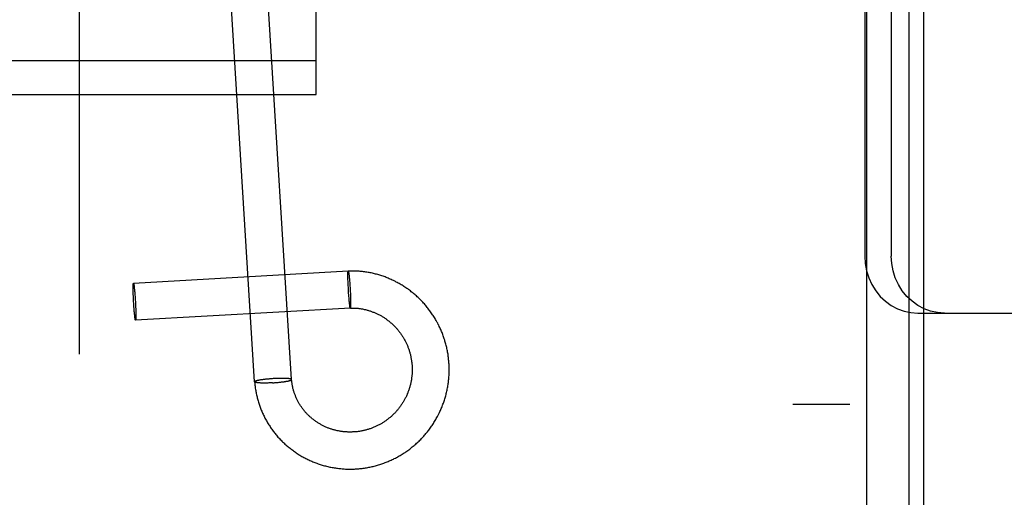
# Model space of a CAD drawing. Header units: inches. Extents: x 0 to 224, y 0 to 145.
# Tile 24 of 89: x 76.894 to 77.932, y 52.008 to 52.511. Entities that reach past the tile are written whole.
import ezdxf

# ---------------------------------------------------------------- set-up
doc = ezdxf.new("R2010")
doc.units = ezdxf.units.IN
doc.header["$LTSCALE"] = 12.302632
doc.header["$MEASUREMENT"] = 0
doc.linetypes.add('HIDDEN', pattern=[0.2, 0.1, -0.1])
doc.layers.add('DEFAULT_2', color=8, linetype='HIDDEN')
doc.layers.add('DOOR_2_ASSEMBLY', color=7, linetype='CONTINUOUS')

msp = doc.modelspace()

# ---------------------------------------------------------------- linework, layer by layer
at = {"layer": 'DEFAULT_2', "color": 8, "linetype": 'HIDDEN'}
for p, q in [((76.9564, 55.8495), (76.9564, 50.5995)), ((77.7869, 51.2915), (77.7869, 54.3595)), ((77.8469, 51.2915), (77.8469, 54.3595)), ((77.7089, 54.3255), (77.7089, 51.3255)), ((77.7689, 54.3255), (77.7689, 51.3255)), ((77.2064, 52.4324), (77.2064, 53.3721)), ((77.7845, 52.889), (77.7845, 52.262)), ((77.8125, 52.889), (77.8125, 52.262)), ((77.1415, 52.1295), (77.1084, 52.6612)), ((77.1804, 52.1319), (77.1474, 52.6636)), ((76.5814, 52.468), (77.2064, 52.468)), ((76.5814, 52.4324), (77.2064, 52.4324)), ((77.2402, 52.2462), (77.0138, 52.2333)), ((77.2399, 52.244), (77.2399, 52.2442)), ((77.2399, 52.2437), (77.2399, 52.244)), ((77.2399, 52.2434), (77.2399, 52.2437)), ((77.2399, 52.243), (77.2399, 52.2434)), ((77.2399, 52.2425), (77.2399, 52.243)), ((77.2399, 52.242), (77.2399, 52.2425)), ((77.2399, 52.2415), (77.2399, 52.242)), ((77.2399, 52.2409), (77.2399, 52.2415)), ((77.2399, 52.24), (77.2399, 52.2409)), ((77.2401, 52.2461), (77.2402, 52.2462)), ((77.2406, 52.2447), (77.2407, 52.2445)), ((77.2407, 52.2445), (77.2407, 52.2442)), ((77.2407, 52.2442), (77.2407, 52.2439)), ((77.2407, 52.2439), (77.2408, 52.2437)), ((77.2408, 52.2437), (77.2408, 52.2434)), ((77.2408, 52.2434), (77.2409, 52.243)), ((77.2409, 52.243), (77.2409, 52.2425)), ((77.2409, 52.2425), (77.241, 52.242)), ((77.241, 52.242), (77.2411, 52.2414)), ((77.2411, 52.2414), (77.2411, 52.2408)), ((77.2411, 52.2408), (77.2412, 52.24)), ((77.0135, 52.2313), (77.0135, 52.2315)), ((77.0135, 52.231), (77.0135, 52.2313)), ((77.0135, 52.2307), (77.0135, 52.231)), ((77.0135, 52.2304), (77.0135, 52.2307)), ((77.0135, 52.23), (77.0135, 52.2304)), ((77.0135, 52.2297), (77.0135, 52.23)), ((77.0137, 52.2332), (77.0138, 52.2333)), ((77.0143, 52.2317), (77.0143, 52.2315)), ((77.0143, 52.2315), (77.0143, 52.2312)), ((77.0143, 52.2312), (77.0144, 52.2309)), ((77.0144, 52.2309), (77.0144, 52.2306)), ((77.0144, 52.2306), (77.0145, 52.2303)), ((77.0145, 52.2303), (77.0145, 52.23)), ((77.0145, 52.23), (77.0146, 52.2295)), ((77.2399, 52.2391), (77.2399, 52.24)), ((77.2399, 52.2382), (77.2399, 52.2391)), ((77.2399, 52.237), (77.2399, 52.2382)), ((77.24, 52.2357), (77.2399, 52.237)), ((77.24, 52.2344), (77.24, 52.2357)), ((77.2401, 52.2327), (77.24, 52.2344)), ((77.2402, 52.231), (77.2401, 52.2327)), ((77.2403, 52.229), (77.2402, 52.231)), ((77.2412, 52.24), (77.2413, 52.2391)), ((77.2413, 52.2391), (77.2414, 52.2382)), ((77.2414, 52.2382), (77.2415, 52.237)), ((77.2415, 52.237), (77.2416, 52.2357)), ((77.2416, 52.2357), (77.2417, 52.2341)), ((77.2417, 52.2341), (77.2418, 52.2324)), ((77.2418, 52.2324), (77.242, 52.2307)), ((77.242, 52.2307), (77.2421, 52.2287)), ((77.0135, 52.2292), (77.0135, 52.2297)), ((77.0135, 52.2286), (77.0135, 52.2292)), ((77.0135, 52.228), (77.0135, 52.2286)), ((77.0135, 52.2271), (77.0135, 52.228)), ((77.0135, 52.2262), (77.0135, 52.2271)), ((77.0135, 52.2253), (77.0135, 52.2262)), ((77.0135, 52.224), (77.0135, 52.2253)), ((77.0136, 52.2227), (77.0135, 52.224)), ((77.0136, 52.2214), (77.0136, 52.2227)), ((77.0137, 52.2197), (77.0136, 52.2214)), ((77.0138, 52.2179), (77.0137, 52.2197)), ((77.0146, 52.2295), (77.0146, 52.2289)), ((77.0146, 52.2289), (77.0147, 52.2285)), ((77.0147, 52.2285), (77.0147, 52.2279)), ((77.0147, 52.2279), (77.0148, 52.2271)), ((77.0148, 52.2271), (77.0149, 52.2262)), ((77.0149, 52.2262), (77.015, 52.2252)), ((77.015, 52.2252), (77.0151, 52.2239)), ((77.0151, 52.2239), (77.0152, 52.2226)), ((77.0152, 52.2226), (77.0154, 52.221)), ((77.0154, 52.221), (77.0155, 52.2193)), ((77.2404, 52.2269), (77.2403, 52.229)), ((77.2405, 52.2249), (77.2404, 52.2269)), ((77.2406, 52.2228), (77.2405, 52.2249)), ((77.2407, 52.2211), (77.2406, 52.2228)), ((77.2409, 52.2195), (77.2407, 52.2211)), ((77.2421, 52.2287), (77.2422, 52.2266)), ((77.2422, 52.2266), (77.2423, 52.2246)), ((77.2423, 52.2246), (77.2424, 52.2225)), ((77.2424, 52.2225), (77.2425, 52.2208)), ((77.2425, 52.2208), (77.2426, 52.2192)), ((77.0139, 52.2162), (77.0138, 52.2179)), ((77.014, 52.2141), (77.0139, 52.2162)), ((77.0141, 52.212), (77.014, 52.2141)), ((77.0142, 52.2102), (77.0141, 52.212)), ((77.0143, 52.2084), (77.0142, 52.2102)), ((77.0155, 52.2193), (77.0156, 52.2175)), ((77.0156, 52.2175), (77.0157, 52.2158)), ((77.0157, 52.2158), (77.0158, 52.2137)), ((77.0158, 52.2137), (77.0159, 52.2116)), ((77.0159, 52.2116), (77.016, 52.2098)), ((77.016, 52.2098), (77.0161, 52.2081)), ((77.241, 52.2179), (77.2409, 52.2195)), ((77.2411, 52.2166), (77.241, 52.2179)), ((77.2412, 52.2154), (77.2411, 52.2166)), ((77.2413, 52.2144), (77.2412, 52.2154)), ((77.2414, 52.2135), (77.2413, 52.2144)), ((77.2415, 52.2127), (77.2414, 52.2135)), ((77.2415, 52.2121), (77.2415, 52.2127)), ((77.2416, 52.2115), (77.2415, 52.2121)), ((77.2417, 52.211), (77.2416, 52.2115)), ((77.2417, 52.2105), (77.2417, 52.211)), ((77.2418, 52.2102), (77.2417, 52.2105)), ((77.2418, 52.2099), (77.2418, 52.2102)), ((77.2418, 52.2096), (77.2418, 52.2099)), ((77.2419, 52.2093), (77.2418, 52.2096)), ((77.2419, 52.2091), (77.2419, 52.2093)), ((77.2426, 52.2192), (77.2426, 52.2179)), ((77.2426, 52.2179), (77.2427, 52.2166)), ((77.2427, 52.2166), (77.2427, 52.2154)), ((77.2427, 52.2154), (77.2427, 52.2144)), ((77.2427, 52.2144), (77.2427, 52.2135)), ((77.2427, 52.2135), (77.2427, 52.2127)), ((77.2427, 52.2127), (77.2427, 52.2121)), ((77.2427, 52.2121), (77.2427, 52.2115)), ((77.2427, 52.2115), (77.2427, 52.211)), ((77.2427, 52.211), (77.2427, 52.2107)), ((77.2427, 52.2107), (77.2427, 52.2103)), ((77.2427, 52.2103), (77.2427, 52.21)), ((77.2427, 52.21), (77.2427, 52.2097)), ((77.2427, 52.2097), (77.2427, 52.2095)), ((77.2427, 52.2095), (77.2427, 52.2092)), ((77.0145, 52.2067), (77.0143, 52.2084)), ((77.0146, 52.2051), (77.0145, 52.2067)), ((77.0147, 52.2038), (77.0146, 52.2051)), ((77.0148, 52.2025), (77.0147, 52.2038)), ((77.0149, 52.2016), (77.0148, 52.2025)), ((77.015, 52.2007), (77.0149, 52.2016)), ((77.0151, 52.1998), (77.015, 52.2007)), ((77.0151, 52.1992), (77.0151, 52.1998)), ((77.0152, 52.1988), (77.0151, 52.1992)), ((77.0152, 52.1983), (77.0152, 52.1988)), ((77.2424, 52.2073), (77.016, 52.1944)), ((77.0161, 52.2081), (77.0162, 52.2064)), ((77.0162, 52.2064), (77.0162, 52.205)), ((77.0162, 52.205), (77.0163, 52.2037)), ((77.0163, 52.2037), (77.0163, 52.2025)), ((77.0163, 52.2025), (77.0163, 52.2015)), ((77.0163, 52.2015), (77.0163, 52.2006)), ((77.0163, 52.2006), (77.0163, 52.1998)), ((77.0163, 52.1998), (77.0163, 52.1992)), ((77.0163, 52.1992), (77.0163, 52.1986)), ((77.242, 52.2089), (77.2419, 52.2091)), ((77.2425, 52.2074), (77.2424, 52.2073)), ((77.8405, 52.202), (78.0039, 52.202)), ((77.0153, 52.1978), (77.0152, 52.1983)), ((77.0154, 52.1974), (77.0153, 52.1978)), ((77.0154, 52.1971), (77.0154, 52.1974)), ((77.0154, 52.1968), (77.0154, 52.1971)), ((77.0155, 52.1965), (77.0154, 52.1968)), ((77.0155, 52.1963), (77.0155, 52.1965)), ((77.0156, 52.196), (77.0155, 52.1963)), ((77.0161, 52.1945), (77.016, 52.1944)), ((77.0163, 52.1986), (77.0163, 52.198)), ((77.0163, 52.198), (77.0163, 52.1977)), ((77.0163, 52.1977), (77.0163, 52.1974)), ((77.0163, 52.1974), (77.0163, 52.1971)), ((77.0163, 52.1971), (77.0163, 52.1968)), ((77.0163, 52.1968), (77.0163, 52.1965)), ((77.0163, 52.1965), (77.0163, 52.1962)), ((77.1415, 52.1295), (77.1415, 52.1296)), ((77.1459, 52.1312), (77.1456, 52.1311)), ((77.1463, 52.1312), (77.1459, 52.1312)), ((77.1467, 52.1313), (77.1463, 52.1312)), ((77.1467, 52.1284), (77.1463, 52.1284)), ((77.1471, 52.1314), (77.1467, 52.1313)), ((77.1471, 52.1284), (77.1467, 52.1284)), ((77.1476, 52.1315), (77.1471, 52.1314)), ((77.1475, 52.1284), (77.1471, 52.1284)), ((77.148, 52.1283), (77.1475, 52.1284)), ((77.148, 52.1315), (77.1476, 52.1315)), ((77.1485, 52.1316), (77.148, 52.1315)), ((77.1484, 52.1283), (77.148, 52.1283)), ((77.1489, 52.1283), (77.1484, 52.1283)), ((77.1489, 52.1317), (77.1485, 52.1316)), ((77.1494, 52.1317), (77.1489, 52.1317)), ((77.1493, 52.1283), (77.1489, 52.1283)), ((77.1498, 52.1283), (77.1493, 52.1283)), ((77.1499, 52.1318), (77.1494, 52.1317)), ((77.1503, 52.1283), (77.1498, 52.1283)), ((77.1504, 52.1319), (77.1499, 52.1318)), ((77.1508, 52.1283), (77.1503, 52.1283)), ((77.1509, 52.1319), (77.1504, 52.1319)), ((77.1514, 52.1283), (77.1508, 52.1283)), ((77.1514, 52.132), (77.1509, 52.1319)), ((77.1522, 52.1321), (77.1514, 52.132)), ((77.1521, 52.1283), (77.1514, 52.1283)), ((77.153, 52.1283), (77.1521, 52.1283)), ((77.153, 52.1322), (77.1522, 52.1321)), ((77.1538, 52.1323), (77.153, 52.1322)), ((77.1538, 52.1283), (77.153, 52.1283)), ((77.1547, 52.1324), (77.1538, 52.1323)), ((77.1546, 52.1283), (77.1538, 52.1283)), ((77.1555, 52.1283), (77.1546, 52.1283)), ((77.1555, 52.1325), (77.1547, 52.1324)), ((77.1564, 52.1325), (77.1555, 52.1325)), ((77.1563, 52.1284), (77.1555, 52.1283)), ((77.1572, 52.1284), (77.1563, 52.1284)), ((77.1573, 52.1326), (77.1564, 52.1325)), ((77.1581, 52.1284), (77.1572, 52.1284)), ((77.1582, 52.1327), (77.1573, 52.1326)), ((77.159, 52.1285), (77.1581, 52.1284)), ((77.1591, 52.1327), (77.1582, 52.1327)), ((77.16, 52.1328), (77.1591, 52.1327)), ((77.1609, 52.1329), (77.16, 52.1328)), ((77.1602, 52.1285), (77.1611, 52.1286)), ((77.1618, 52.1329), (77.1609, 52.1329)), ((77.1611, 52.1286), (77.162, 52.1286)), ((77.1627, 52.133), (77.1618, 52.1329)), ((77.162, 52.1286), (77.1629, 52.1287)), ((77.1633, 52.133), (77.1627, 52.133)), ((77.1629, 52.1287), (77.1638, 52.1288)), ((77.1642, 52.133), (77.1633, 52.133)), ((77.1638, 52.1288), (77.1647, 52.1288)), ((77.165, 52.1331), (77.1642, 52.133)), ((77.1647, 52.1288), (77.1656, 52.1289)), ((77.1659, 52.1331), (77.165, 52.1331)), ((77.1656, 52.1289), (77.1664, 52.129)), ((77.1668, 52.1331), (77.1659, 52.1331)), ((77.1664, 52.129), (77.1673, 52.1291)), ((77.1676, 52.1332), (77.1668, 52.1331)), ((77.1673, 52.1291), (77.1681, 52.1292)), ((77.1685, 52.1332), (77.1676, 52.1332)), ((77.1681, 52.1292), (77.169, 52.1293)), ((77.1693, 52.1332), (77.1685, 52.1332)), ((77.169, 52.1293), (77.1698, 52.1294)), ((77.1701, 52.1332), (77.1693, 52.1332)), ((77.1698, 52.1294), (77.1706, 52.1294)), ((77.1706, 52.1332), (77.1701, 52.1332)), ((77.1711, 52.1332), (77.1706, 52.1332)), ((77.1706, 52.1294), (77.1711, 52.1295)), ((77.1716, 52.1332), (77.1711, 52.1332)), ((77.1711, 52.1295), (77.1716, 52.1296)), ((77.1721, 52.1332), (77.1716, 52.1332)), ((77.1716, 52.1296), (77.1721, 52.1296)), ((77.1726, 52.1332), (77.1721, 52.1332)), ((77.1721, 52.1296), (77.1726, 52.1297)), ((77.1731, 52.1332), (77.1726, 52.1332)), ((77.1726, 52.1297), (77.173, 52.1298)), ((77.173, 52.1298), (77.1735, 52.1299)), ((77.1736, 52.1331), (77.1731, 52.1332)), ((77.1735, 52.1299), (77.174, 52.1299)), ((77.174, 52.1331), (77.1736, 52.1331)), ((77.1745, 52.1331), (77.174, 52.1331)), ((77.174, 52.1299), (77.1744, 52.13)), ((77.1744, 52.13), (77.1748, 52.1301)), ((77.1749, 52.1331), (77.1745, 52.1331)), ((77.1748, 52.1301), (77.1752, 52.1301)), ((77.1753, 52.1331), (77.1749, 52.1331)), ((77.1752, 52.1301), (77.1756, 52.1302)), ((77.1757, 52.133), (77.1753, 52.1331)), ((77.1756, 52.1302), (77.176, 52.1303)), ((77.176, 52.1303), (77.1764, 52.1304)), ((77.1804, 52.1318), (77.1804, 52.1319)), ((77.7689, 52.1055), (77.7089, 52.1055))]:
    msp.add_line(p, q, dxfattribs=at)
for points in [[(77.7845, 52.262), (77.785, 52.2541), (77.7864, 52.2465), (77.7888, 52.239), (77.792, 52.232), (77.7961, 52.2255), (77.8009, 52.2196), (77.8064, 52.2144), (77.8125, 52.21), (77.8191, 52.2066), (77.826, 52.2041), (77.8332, 52.2025), (77.8405, 52.202)], [(77.8685, 52.202), (77.8611, 52.2025), (77.854, 52.2041), (77.8471, 52.2066), (77.8405, 52.21), (77.8344, 52.2144), (77.8289, 52.2196), (77.8241, 52.2255), (77.82, 52.232), (77.8167, 52.239), (77.8144, 52.2465), (77.813, 52.2541), (77.8125, 52.262)], [(77.2399, 52.2442), (77.2399, 52.2445), (77.2399, 52.2446), (77.2399, 52.2447), (77.2399, 52.2448), (77.2399, 52.2449), (77.2399, 52.245), (77.2399, 52.2451), (77.24, 52.2452), (77.24, 52.2453), (77.24, 52.2454), (77.24, 52.2455), (77.24, 52.2456), (77.24, 52.2456), (77.24, 52.2457), (77.24, 52.2458), (77.24, 52.2458), (77.24, 52.2459), (77.24, 52.246), (77.2401, 52.246), (77.2401, 52.246), (77.2401, 52.2461)], [(77.3404, 52.107), (77.3408, 52.1081), (77.3412, 52.1092), (77.3415, 52.1104), (77.3419, 52.1115), (77.3422, 52.1126), (77.3426, 52.1138), (77.3429, 52.1149), (77.3432, 52.1161), (77.3435, 52.1172), (77.3438, 52.1184), (77.344, 52.1196), (77.3443, 52.1207), (77.3445, 52.1219), (77.3448, 52.1231), (77.345, 52.1242), (77.3452, 52.1254), (77.3454, 52.1266), (77.3455, 52.1278), (77.3457, 52.1289), (77.3458, 52.1301), (77.346, 52.1313), (77.3461, 52.1325), (77.3462, 52.1337), (77.3463, 52.1349), (77.3464, 52.1361), (77.3464, 52.1372), (77.3465, 52.1384), (77.3465, 52.1396), (77.3465, 52.1408), (77.3465, 52.142), (77.3465, 52.1432), (77.3465, 52.1444), (77.3465, 52.1456), (77.3465, 52.1468), (77.3464, 52.148), (77.3463, 52.1491), (77.3462, 52.1503), (77.3461, 52.1515), (77.346, 52.1527), (77.3459, 52.1539), (77.3458, 52.1551), (77.3456, 52.1562), (77.3455, 52.1574), (77.3453, 52.1586), (77.3451, 52.1598), (77.3449, 52.1609), (77.3447, 52.1621), (77.3444, 52.1633), (77.3442, 52.1645), (77.3439, 52.1656), (77.3437, 52.1668), (77.3434, 52.1679), (77.3431, 52.1691), (77.3428, 52.1702), (77.3424, 52.1714), (77.3421, 52.1725), (77.3418, 52.1736), (77.3414, 52.1748), (77.341, 52.1759), (77.3406, 52.177), (77.3402, 52.1781), (77.3398, 52.1793), (77.3394, 52.1804), (77.339, 52.1815), (77.3385, 52.1826), (77.3381, 52.1837), (77.3376, 52.1848), (77.3371, 52.1858), (77.3366, 52.1869), (77.3361, 52.188), (77.3356, 52.1891), (77.335, 52.1901), (77.3345, 52.1912), (77.3339, 52.1922), (77.3333, 52.1933), (77.3328, 52.1943), (77.3322, 52.1953), (77.3316, 52.1963), (77.3309, 52.1973), (77.3303, 52.1984), (77.3297, 52.1993), (77.329, 52.2003), (77.3284, 52.2013), (77.3277, 52.2023), (77.327, 52.2033), (77.3263, 52.2042), (77.3256, 52.2052), (77.3249, 52.2061), (77.3242, 52.2071), (77.3234, 52.208), (77.3227, 52.2089), (77.3219, 52.2098), (77.3211, 52.2107), (77.3204, 52.2116), (77.3196, 52.2125), (77.3188, 52.2133), (77.318, 52.2142), (77.3171, 52.2151), (77.3163, 52.2159), (77.3155, 52.2167), (77.3146, 52.2176), (77.3138, 52.2184), (77.3129, 52.2192), (77.312, 52.22), (77.3112, 52.2208), (77.3103, 52.2215), (77.3094, 52.2223), (77.3085, 52.2231), (77.3075, 52.2238), (77.3066, 52.2245), (77.3057, 52.2253), (77.3047, 52.226), (77.3038, 52.2267), (77.3028, 52.2274), (77.3019, 52.228), (77.3009, 52.2287), (77.2999, 52.2294), (77.2989, 52.23), (77.2979, 52.2306), (77.2969, 52.2313), (77.2959, 52.2319), (77.2949, 52.2325), (77.2939, 52.233), (77.2929, 52.2336), (77.2918, 52.2342), (77.2908, 52.2347), (77.2898, 52.2353), (77.2887, 52.2358), (77.2877, 52.2363), (77.2866, 52.2368), (77.2855, 52.2373), (77.2845, 52.2378), (77.2834, 52.2382), (77.2823, 52.2387), (77.2812, 52.2391), (77.2801, 52.2396), (77.279, 52.24), (77.2779, 52.2404), (77.2768, 52.2408), (77.2757, 52.2411), (77.2746, 52.2415), (77.2735, 52.2418), (77.2724, 52.2422), (77.2712, 52.2425), (77.2701, 52.2428), (77.269, 52.2431), (77.2678, 52.2434), (77.2667, 52.2437), (77.2656, 52.2439), (77.2644, 52.2442), (77.2633, 52.2444), (77.2621, 52.2446), (77.261, 52.2448), (77.2598, 52.245), (77.2587, 52.2452), (77.2575, 52.2454), (77.2564, 52.2455), (77.2552, 52.2457), (77.2541, 52.2458), (77.2529, 52.2459), (77.2518, 52.246), (77.2506, 52.2461), (77.2494, 52.2462), (77.2483, 52.2462), (77.2471, 52.2463), (77.246, 52.2463), (77.2448, 52.2463), (77.2436, 52.2463), (77.2425, 52.2463), (77.2413, 52.2463), (77.2402, 52.2462)], [(77.2402, 52.2462), (77.2402, 52.2462), (77.2402, 52.2462), (77.2402, 52.2462), (77.2402, 52.2462), (77.2402, 52.2462), (77.2403, 52.2462), (77.2403, 52.2462), (77.2403, 52.2461), (77.2403, 52.2461), (77.2403, 52.246), (77.2403, 52.246), (77.2404, 52.246), (77.2404, 52.2459), (77.2404, 52.2458), (77.2404, 52.2458), (77.2404, 52.2457), (77.2404, 52.2456), (77.2405, 52.2456), (77.2405, 52.2455), (77.2405, 52.2454), (77.2405, 52.2453), (77.2405, 52.2452), (77.2406, 52.2451), (77.2406, 52.245), (77.2406, 52.2449), (77.2406, 52.2448), (77.2406, 52.2447)], [(77.0135, 52.2315), (77.0135, 52.2318), (77.0135, 52.2319), (77.0135, 52.232), (77.0135, 52.2321), (77.0136, 52.2322), (77.0136, 52.2323), (77.0136, 52.2324), (77.0136, 52.2325), (77.0136, 52.2326), (77.0136, 52.2327), (77.0136, 52.2327), (77.0136, 52.2328), (77.0136, 52.2329), (77.0136, 52.2329), (77.0136, 52.233), (77.0137, 52.233), (77.0137, 52.2331), (77.0137, 52.2331), (77.0137, 52.2332), (77.0137, 52.2332)], [(77.0138, 52.2333), (77.0138, 52.2333), (77.0138, 52.2333), (77.0138, 52.2333), (77.0139, 52.2333), (77.0139, 52.2333), (77.0139, 52.2333), (77.0139, 52.2332), (77.0139, 52.2332), (77.0139, 52.2332), (77.0139, 52.2331), (77.014, 52.2331), (77.014, 52.233), (77.014, 52.233), (77.014, 52.2329), (77.014, 52.2328), (77.0141, 52.2328), (77.0141, 52.2327), (77.0141, 52.2326), (77.0141, 52.2325), (77.0141, 52.2325), (77.0141, 52.2324), (77.0142, 52.2323), (77.0142, 52.2322), (77.0142, 52.2321), (77.0142, 52.232), (77.0142, 52.2318), (77.0143, 52.2317)], [(77.2427, 52.2092), (77.2427, 52.209), (77.2427, 52.2088), (77.2427, 52.2087), (77.2427, 52.2086), (77.2426, 52.2085), (77.2426, 52.2084), (77.2426, 52.2083), (77.2426, 52.2082), (77.2426, 52.2081), (77.2426, 52.2081), (77.2426, 52.208), (77.2426, 52.2079), (77.2426, 52.2078), (77.2426, 52.2078), (77.2426, 52.2077), (77.2426, 52.2077), (77.2425, 52.2076), (77.2425, 52.2076), (77.2425, 52.2075), (77.2425, 52.2074)], [(77.2424, 52.2073), (77.2424, 52.2073), (77.2424, 52.2073), (77.2424, 52.2073), (77.2423, 52.2073), (77.2423, 52.2074), (77.2423, 52.2074), (77.2423, 52.2074), (77.2423, 52.2074), (77.2423, 52.2075), (77.2423, 52.2075), (77.2422, 52.2076), (77.2422, 52.2076), (77.2422, 52.2077), (77.2422, 52.2077), (77.2422, 52.2078), (77.2422, 52.2078), (77.2421, 52.2079), (77.2421, 52.208), (77.2421, 52.2081), (77.2421, 52.2081), (77.2421, 52.2082), (77.242, 52.2083), (77.242, 52.2084), (77.242, 52.2085), (77.242, 52.2086), (77.242, 52.2087), (77.242, 52.2089)], [(77.2424, 52.2073), (77.2432, 52.2073), (77.244, 52.2073), (77.2448, 52.2073), (77.2456, 52.2073), (77.2464, 52.2073), (77.2472, 52.2072), (77.248, 52.2072), (77.2488, 52.2071), (77.2497, 52.207), (77.2505, 52.207), (77.2513, 52.2069), (77.2521, 52.2068), (77.2529, 52.2067), (77.2537, 52.2065), (77.2545, 52.2064), (77.2553, 52.2063), (77.2561, 52.2061), (77.2569, 52.2059), (77.2577, 52.2058), (77.2585, 52.2056), (77.2593, 52.2054), (77.26, 52.2052), (77.2608, 52.2049), (77.2616, 52.2047), (77.2624, 52.2045), (77.2632, 52.2042), (77.2639, 52.204), (77.2647, 52.2037), (77.2655, 52.2034), (77.2662, 52.2031), (77.267, 52.2028), (77.2678, 52.2025), (77.2685, 52.2022), (77.2693, 52.2019), (77.27, 52.2015), (77.2708, 52.2012), (77.2715, 52.2008), (77.2722, 52.2005), (77.273, 52.2001), (77.2737, 52.1997), (77.2744, 52.1993), (77.2751, 52.1989), (77.2758, 52.1985), (77.2765, 52.198), (77.2772, 52.1976), (77.2779, 52.1972), (77.2786, 52.1967), (77.2793, 52.1963), (77.28, 52.1958), (77.2806, 52.1953), (77.2813, 52.1948), (77.282, 52.1943), (77.2826, 52.1938), (77.2833, 52.1933), (77.2839, 52.1928), (77.2845, 52.1922), (77.2852, 52.1917), (77.2858, 52.1912), (77.2864, 52.1906), (77.287, 52.19), (77.2876, 52.1895), (77.2882, 52.1889), (77.2888, 52.1883), (77.2894, 52.1877), (77.2899, 52.1871), (77.2905, 52.1865), (77.291, 52.1859), (77.2916, 52.1853), (77.2921, 52.1846), (77.2927, 52.184), (77.2932, 52.1834), (77.2937, 52.1827), (77.2942, 52.182), (77.2947, 52.1814), (77.2952, 52.1807), (77.2957, 52.18), (77.2961, 52.1794), (77.2966, 52.1787), (77.2971, 52.178), (77.2975, 52.1773), (77.2979, 52.1766), (77.2984, 52.1758), (77.2988, 52.1751), (77.2992, 52.1744), (77.2996, 52.1737), (77.3, 52.1729), (77.3004, 52.1722), (77.3008, 52.1715), (77.3011, 52.1707), (77.3015, 52.17), (77.3018, 52.1692), (77.3022, 52.1684), (77.3025, 52.1677), (77.3028, 52.1669), (77.3031, 52.1661), (77.3034, 52.1653), (77.3037, 52.1646), (77.304, 52.1638), (77.3042, 52.163), (77.3045, 52.1622), (77.3047, 52.1614), (77.305, 52.1606), (77.3052, 52.1598), (77.3054, 52.159), (77.3056, 52.1582), (77.3058, 52.1573), (77.306, 52.1565), (77.3062, 52.1557), (77.3063, 52.1549), (77.3065, 52.1541), (77.3066, 52.1532), (77.3068, 52.1524), (77.3069, 52.1516), (77.307, 52.1508), (77.3071, 52.1499), (77.3072, 52.1491), (77.3073, 52.1483), (77.3074, 52.1474), (77.3074, 52.1466), (77.3075, 52.1458), (77.3075, 52.1449), (77.3075, 52.1441), (77.3075, 52.1432), (77.3075, 52.1424), (77.3075, 52.1416), (77.3075, 52.1407), (77.3075, 52.1399), (77.3075, 52.1391), (77.3074, 52.1382), (77.3074, 52.1374), (77.3073, 52.1366), (77.3072, 52.1357), (77.3071, 52.1349), (77.307, 52.1341), (77.3069, 52.1332), (77.3068, 52.1324), (77.3067, 52.1316), (77.3065, 52.1307), (77.3064, 52.1299), (77.3062, 52.1291), (77.306, 52.1283), (77.3058, 52.1275), (77.3056, 52.1266), (77.3054, 52.1258), (77.3052, 52.125), (77.305, 52.1242), (77.3048, 52.1234), (77.3045, 52.1226), (77.3043, 52.1218), (77.304, 52.121), (77.3037, 52.1202)], [(77.016, 52.1944), (77.016, 52.1944), (77.016, 52.1944), (77.016, 52.1944), (77.016, 52.1944), (77.0159, 52.1945), (77.0159, 52.1945), (77.0159, 52.1945), (77.0159, 52.1945), (77.0159, 52.1946), (77.0159, 52.1946), (77.0159, 52.1947), (77.0158, 52.1947), (77.0158, 52.1948), (77.0158, 52.1948), (77.0158, 52.1949), (77.0158, 52.195), (77.0157, 52.195), (77.0157, 52.1951), (77.0157, 52.1952), (77.0157, 52.1953), (77.0157, 52.1954), (77.0157, 52.1955), (77.0156, 52.1956), (77.0156, 52.1957), (77.0156, 52.1958), (77.0156, 52.1959), (77.0156, 52.196)], [(77.0163, 52.1962), (77.0163, 52.196), (77.0163, 52.1959), (77.0163, 52.1958), (77.0163, 52.1956), (77.0163, 52.1955), (77.0163, 52.1954), (77.0162, 52.1953), (77.0162, 52.1953), (77.0162, 52.1952), (77.0162, 52.1951), (77.0162, 52.195), (77.0162, 52.1949), (77.0162, 52.1949), (77.0162, 52.1948), (77.0162, 52.1948), (77.0162, 52.1947), (77.0161, 52.1946), (77.0161, 52.1946), (77.0161, 52.1946), (77.0161, 52.1945)], [(77.1456, 52.1311), (77.1454, 52.1311), (77.1452, 52.131), (77.145, 52.131), (77.1449, 52.1309), (77.1447, 52.1309), (77.1445, 52.1309), (77.1444, 52.1308), (77.1442, 52.1308), (77.1441, 52.1308), (77.1439, 52.1307), (77.1438, 52.1307), (77.1436, 52.1306), (77.1435, 52.1306), (77.1434, 52.1306), (77.1433, 52.1305), (77.1431, 52.1305), (77.143, 52.1305), (77.1429, 52.1304), (77.1428, 52.1304), (77.1427, 52.1303), (77.1426, 52.1303), (77.1425, 52.1303), (77.1424, 52.1302), (77.1423, 52.1302), (77.1422, 52.1302), (77.1422, 52.1301), (77.1421, 52.1301), (77.142, 52.13), (77.1419, 52.13), (77.1419, 52.13), (77.1418, 52.1299), (77.1418, 52.1299), (77.1417, 52.1299), (77.1417, 52.1298), (77.1417, 52.1298), (77.1416, 52.1298), (77.1416, 52.1297), (77.1416, 52.1297), (77.1416, 52.1297), (77.1415, 52.1296)], [(77.1415, 52.1295), (77.1416, 52.1284), (77.1417, 52.1273), (77.1418, 52.1261), (77.1419, 52.125), (77.1421, 52.1239), (77.1422, 52.1227), (77.1424, 52.1216), (77.1426, 52.1205), (77.1428, 52.1194), (77.143, 52.1182), (77.1432, 52.1171), (77.1435, 52.116), (77.1437, 52.1149), (77.144, 52.1138), (77.1442, 52.1127), (77.1445, 52.1116), (77.1448, 52.1105), (77.1451, 52.1094), (77.1455, 52.1083), (77.1458, 52.1072), (77.1461, 52.1061), (77.1465, 52.105), (77.1469, 52.1039), (77.1473, 52.1028), (77.1477, 52.1018), (77.1481, 52.1007), (77.1485, 52.0996), (77.149, 52.0986), (77.1494, 52.0975), (77.1499, 52.0965), (77.1504, 52.0954), (77.1509, 52.0944), (77.1514, 52.0934), (77.1519, 52.0923), (77.1524, 52.0913), (77.1529, 52.0903), (77.1535, 52.0893), (77.1541, 52.0883), (77.1546, 52.0873), (77.1552, 52.0863), (77.1558, 52.0853), (77.1564, 52.0843), (77.1571, 52.0834), (77.1577, 52.0824), (77.1583, 52.0814), (77.159, 52.0805), (77.1597, 52.0796), (77.1603, 52.0786), (77.161, 52.0777), (77.1617, 52.0768), (77.1624, 52.0759), (77.1632, 52.075), (77.1639, 52.0741), (77.1646, 52.0732), (77.1654, 52.0723), (77.1661, 52.0714), (77.1669, 52.0706), (77.1677, 52.0697), (77.1685, 52.0689), (77.1693, 52.0681), (77.1701, 52.0672), (77.1709, 52.0664), (77.1718, 52.0656), (77.1726, 52.0648), (77.1735, 52.064), (77.1743, 52.0632), (77.1752, 52.0625), (77.1761, 52.0617), (77.177, 52.061), (77.1779, 52.0602), (77.1788, 52.0595), (77.1797, 52.0588), (77.1806, 52.0581), (77.1816, 52.0574), (77.1825, 52.0567), (77.1835, 52.056), (77.1844, 52.0554), (77.1854, 52.0547), (77.1864, 52.0541), (77.1873, 52.0535), (77.1883, 52.0528), (77.1893, 52.0522), (77.1903, 52.0516), (77.1913, 52.051), (77.1923, 52.0505), (77.1934, 52.0499), (77.1944, 52.0494), (77.1954, 52.0488), (77.1965, 52.0483), (77.1975, 52.0478), (77.1986, 52.0473), (77.1997, 52.0468), (77.2007, 52.0463), (77.2018, 52.0458), (77.2029, 52.0454), (77.204, 52.045), (77.205, 52.0445), (77.2061, 52.0441), (77.2072, 52.0437), (77.2084, 52.0433), (77.2095, 52.0429), (77.2106, 52.0426), (77.2117, 52.0422), (77.2128, 52.0419), (77.2139, 52.0415), (77.2151, 52.0412), (77.2162, 52.0409), (77.2174, 52.0406), (77.2185, 52.0404), (77.2196, 52.0401), (77.2208, 52.0398), (77.2219, 52.0396), (77.2231, 52.0394), (77.2243, 52.0392), (77.2254, 52.039), (77.2266, 52.0388), (77.2277, 52.0386), (77.2289, 52.0385), (77.2301, 52.0383), (77.2313, 52.0382), (77.2324, 52.0381), (77.2336, 52.038), (77.2348, 52.0379), (77.236, 52.0378), (77.2371, 52.0377), (77.2383, 52.0377), (77.2395, 52.0376), (77.2407, 52.0376), (77.2419, 52.0376), (77.243, 52.0376), (77.2442, 52.0376), (77.2454, 52.0377), (77.2466, 52.0377), (77.2478, 52.0378), (77.2489, 52.0378), (77.2501, 52.0379), (77.2513, 52.038), (77.2525, 52.0381), (77.2537, 52.0383), (77.2548, 52.0384), (77.256, 52.0385), (77.2572, 52.0387), (77.2584, 52.0389), (77.2595, 52.0391), (77.2607, 52.0393), (77.2619, 52.0395), (77.263, 52.0397), (77.2642, 52.04), (77.2653, 52.0402), (77.2665, 52.0405), (77.2676, 52.0408), (77.2688, 52.0411), (77.2699, 52.0414), (77.2711, 52.0417), (77.2722, 52.0421), (77.2733, 52.0424), (77.2745, 52.0428), (77.2756, 52.0432), (77.2767, 52.0436), (77.2778, 52.044), (77.279, 52.0444), (77.2801, 52.0448), (77.2812, 52.0452), (77.2823, 52.0457), (77.2834, 52.0462), (77.2844, 52.0466), (77.2855, 52.0471), (77.2866, 52.0476), (77.2877, 52.0481), (77.2887, 52.0487), (77.2898, 52.0492), (77.2909, 52.0498), (77.2919, 52.0503), (77.2929, 52.0509), (77.294, 52.0515), (77.295, 52.0521), (77.296, 52.0527), (77.297, 52.0533), (77.2981, 52.0539), (77.2991, 52.0546), (77.3, 52.0552), (77.301, 52.0559), (77.302, 52.0566), (77.303, 52.0573), (77.3039, 52.058), (77.3049, 52.0587), (77.3058, 52.0594), (77.3068, 52.0602), (77.3077, 52.0609), (77.3086, 52.0617), (77.3095, 52.0624), (77.3104, 52.0632), (77.3113, 52.064), (77.3122, 52.0648), (77.3131, 52.0656), (77.314, 52.0664), (77.3148, 52.0672), (77.3157, 52.0681), (77.3165, 52.0689)], [(77.1463, 52.1284), (77.1459, 52.1284), (77.1457, 52.1285), (77.1455, 52.1285), (77.1453, 52.1285), (77.1452, 52.1285), (77.145, 52.1285), (77.1448, 52.1285), (77.1447, 52.1286), (77.1445, 52.1286), (77.1443, 52.1286), (77.1442, 52.1286), (77.144, 52.1286), (77.1439, 52.1287), (77.1438, 52.1287), (77.1436, 52.1287), (77.1435, 52.1287), (77.1434, 52.1287), (77.1432, 52.1288), (77.1431, 52.1288), (77.143, 52.1288), (77.1429, 52.1288), (77.1428, 52.1289), (77.1427, 52.1289), (77.1426, 52.1289), (77.1425, 52.1289), (77.1424, 52.129), (77.1423, 52.129), (77.1422, 52.129), (77.1421, 52.129), (77.1421, 52.1291), (77.142, 52.1291), (77.1419, 52.1291), (77.1419, 52.1291), (77.1418, 52.1292), (77.1418, 52.1292), (77.1417, 52.1292), (77.1417, 52.1293), (77.1416, 52.1293), (77.1416, 52.1293), (77.1416, 52.1294), (77.1416, 52.1294), (77.1415, 52.1294), (77.1415, 52.1295), (77.1415, 52.1295), (77.1415, 52.1295)], [(77.1602, 52.1285), (77.1593, 52.1285), (77.159, 52.1285)], [(77.1804, 52.1319), (77.1804, 52.132), (77.1804, 52.132), (77.1804, 52.132), (77.1804, 52.1321), (77.1804, 52.1321), (77.1804, 52.1321), (77.1803, 52.1322), (77.1803, 52.1322), (77.1802, 52.1322), (77.1802, 52.1323), (77.1801, 52.1323), (77.1801, 52.1323), (77.18, 52.1323), (77.18, 52.1324), (77.1799, 52.1324), (77.1798, 52.1324), (77.1798, 52.1325), (77.1797, 52.1325), (77.1796, 52.1325), (77.1795, 52.1325), (77.1794, 52.1326), (77.1793, 52.1326), (77.1792, 52.1326), (77.1791, 52.1326), (77.179, 52.1327), (77.1789, 52.1327), (77.1787, 52.1327), (77.1786, 52.1327), (77.1785, 52.1327), (77.1784, 52.1328), (77.1782, 52.1328), (77.1781, 52.1328), (77.1779, 52.1328), (77.1778, 52.1328), (77.1776, 52.1329), (77.1775, 52.1329), (77.1773, 52.1329), (77.1771, 52.1329), (77.177, 52.1329), (77.1768, 52.133), (77.1766, 52.133), (77.1764, 52.133), (77.1763, 52.133), (77.1761, 52.133), (77.1757, 52.133)], [(77.1764, 52.1304), (77.1766, 52.1304), (77.1768, 52.1304), (77.1769, 52.1305), (77.1771, 52.1305), (77.1773, 52.1306), (77.1774, 52.1306), (77.1776, 52.1306), (77.1777, 52.1307), (77.1779, 52.1307), (77.178, 52.1307), (77.1782, 52.1308), (77.1783, 52.1308), (77.1785, 52.1309), (77.1786, 52.1309), (77.1787, 52.1309), (77.1788, 52.131), (77.179, 52.131), (77.1791, 52.131), (77.1792, 52.1311), (77.1793, 52.1311), (77.1794, 52.1312), (77.1795, 52.1312), (77.1796, 52.1312), (77.1797, 52.1313), (77.1797, 52.1313), (77.1798, 52.1313), (77.1799, 52.1314), (77.18, 52.1314), (77.18, 52.1315), (77.1801, 52.1315), (77.1801, 52.1315), (77.1802, 52.1316), (77.1802, 52.1316), (77.1803, 52.1316), (77.1803, 52.1317), (77.1803, 52.1317), (77.1804, 52.1317), (77.1804, 52.1318), (77.1804, 52.1318), (77.1804, 52.1318)], [(77.1818, 52.1234), (77.1816, 52.1241), (77.1814, 52.1249), (77.1813, 52.1257), (77.1811, 52.1265), (77.181, 52.1273), (77.1809, 52.128), (77.1808, 52.1288), (77.1807, 52.1296), (77.1806, 52.1304), (77.1805, 52.1312), (77.1804, 52.1319)], [(77.3037, 52.1202), (77.3037, 52.1201), (77.3034, 52.1193), (77.3031, 52.1185), (77.3028, 52.1177), (77.3024, 52.1169), (77.3021, 52.1162), (77.3018, 52.1154), (77.3014, 52.1146), (77.3011, 52.1139), (77.3007, 52.1131), (77.3003, 52.1124), (77.2999, 52.1116), (77.2995, 52.1109), (77.2991, 52.1102), (77.2987, 52.1094), (77.2983, 52.1087), (77.2979, 52.108), (77.2974, 52.1073), (77.297, 52.1066), (77.2965, 52.1059), (77.296, 52.1052), (77.2956, 52.1045), (77.2951, 52.1038), (77.2946, 52.1031), (77.2941, 52.1025), (77.2936, 52.1018), (77.2931, 52.1011), (77.2925, 52.1005), (77.292, 52.0998), (77.2914, 52.0992), (77.2909, 52.0986), (77.2903, 52.098), (77.2898, 52.0973), (77.2892, 52.0967), (77.2886, 52.0961), (77.288, 52.0955), (77.2874, 52.095), (77.2868, 52.0944), (77.2862, 52.0938), (77.2856, 52.0932), (77.2849, 52.0927), (77.2843, 52.0921), (77.2837, 52.0916), (77.283, 52.0911), (77.2824, 52.0906), (77.2817, 52.09), (77.281, 52.0895), (77.2804, 52.089), (77.2797, 52.0886), (77.279, 52.0881), (77.2783, 52.0876), (77.2776, 52.0872), (77.2769, 52.0867), (77.2762, 52.0863), (77.2755, 52.0858), (77.2748, 52.0854), (77.274, 52.085), (77.2733, 52.0846), (77.2726, 52.0842), (77.2718, 52.0838), (77.2711, 52.0834), (77.2703, 52.0831), (77.2696, 52.0827), (77.2688, 52.0824), (77.2681, 52.082), (77.2673, 52.0817), (77.2665, 52.0814), (77.2658, 52.0811), (77.265, 52.0808), (77.2642, 52.0805), (77.2634, 52.0802), (77.2626, 52.0799), (77.2618, 52.0797), (77.261, 52.0794), (77.2602, 52.0792), (77.2594, 52.079), (77.2586, 52.0787), (77.2578, 52.0785), (77.257, 52.0783), (77.2562, 52.0782), (77.2554, 52.078), (77.2546, 52.0778), (77.2538, 52.0777), (77.253, 52.0775), (77.2521, 52.0774), (77.2513, 52.0773), (77.2505, 52.0771), (77.2497, 52.077), (77.2489, 52.077), (77.248, 52.0769), (77.2472, 52.0768), (77.2464, 52.0767), (77.2456, 52.0767), (77.2447, 52.0767), (77.2439, 52.0766), (77.2431, 52.0766), (77.2423, 52.0766), (77.2414, 52.0766), (77.2406, 52.0766), (77.2398, 52.0766), (77.239, 52.0767), (77.2381, 52.0767), (77.2373, 52.0768), (77.2365, 52.0768), (77.2357, 52.0769), (77.2348, 52.077), (77.234, 52.0771), (77.2332, 52.0772), (77.2324, 52.0773), (77.2316, 52.0775), (77.2308, 52.0776), (77.23, 52.0778), (77.2292, 52.0779), (77.2284, 52.0781), (77.2276, 52.0783), (77.2268, 52.0785), (77.226, 52.0787), (77.2252, 52.0789), (77.2244, 52.0791), (77.2236, 52.0793), (77.2228, 52.0796), (77.222, 52.0798), (77.2213, 52.0801), (77.2205, 52.0804), (77.2197, 52.0806), (77.219, 52.0809), (77.2182, 52.0812), (77.2175, 52.0816), (77.2167, 52.0819), (77.216, 52.0822), (77.2152, 52.0825), (77.2145, 52.0829), (77.2137, 52.0833), (77.213, 52.0836), (77.2123, 52.084), (77.2116, 52.0844), (77.2109, 52.0848), (77.2102, 52.0852), (77.2095, 52.0856), (77.2088, 52.086), (77.2081, 52.0865), (77.2074, 52.0869), (77.2067, 52.0873), (77.2061, 52.0878), (77.2054, 52.0883), (77.2047, 52.0887), (77.2041, 52.0892), (77.2035, 52.0897), (77.2028, 52.0902), (77.2022, 52.0907), (77.2016, 52.0912), (77.201, 52.0918), (77.2003, 52.0923), (77.1997, 52.0928), (77.1992, 52.0934), (77.1986, 52.0939), (77.198, 52.0945), (77.1974, 52.0951), (77.1969, 52.0956), (77.1963, 52.0962), (77.1958, 52.0968), (77.1952, 52.0974), (77.1947, 52.098), (77.1942, 52.0986), (77.1937, 52.0993), (77.1931, 52.0999), (77.1927, 52.1005), (77.1922, 52.1011), (77.1917, 52.1018), (77.1912, 52.1024), (77.1908, 52.1031), (77.1903, 52.1038), (77.1899, 52.1044), (77.1894, 52.1051), (77.189, 52.1058), (77.1886, 52.1065), (77.1882, 52.1071), (77.1878, 52.1078), (77.1874, 52.1085), (77.187, 52.1092), (77.1867, 52.1099), (77.1863, 52.1107), (77.186, 52.1114), (77.1856, 52.1121), (77.1853, 52.1128), (77.185, 52.1136), (77.1847, 52.1143), (77.1844, 52.115), (77.1841, 52.1158), (77.1838, 52.1165), (77.1835, 52.1173), (77.1833, 52.118), (77.183, 52.1188), (77.1828, 52.1195), (77.1826, 52.1203), (77.1823, 52.1211), (77.1821, 52.1218), (77.1819, 52.1226), (77.1818, 52.1234)], [(77.3165, 52.0689), (77.3174, 52.0698), (77.3182, 52.0706), (77.319, 52.0715), (77.3198, 52.0724), (77.3206, 52.0733), (77.3214, 52.0742), (77.3221, 52.0751), (77.3229, 52.076), (77.3236, 52.0769), (77.3244, 52.0779), (77.3251, 52.0788), (77.3258, 52.0798), (77.3265, 52.0807), (77.3272, 52.0817), (77.3279, 52.0827), (77.3286, 52.0837), (77.3292, 52.0847), (77.3299, 52.0857), (77.3305, 52.0867), (77.3312, 52.0877), (77.3318, 52.0887), (77.3324, 52.0897), (77.333, 52.0908), (77.3336, 52.0918), (77.3341, 52.0929), (77.3347, 52.0939), (77.3352, 52.095), (77.3358, 52.096), (77.3363, 52.0971), (77.3368, 52.0982), (77.3373, 52.0993), (77.3378, 52.1004), (77.3382, 52.1015), (77.3387, 52.1026), (77.3391, 52.1037), (77.3396, 52.1048), (77.34, 52.1059), (77.3404, 52.107)]]:
    msp.add_lwpolyline(points, dxfattribs=at)
at = {"layer": 'DOOR_2_ASSEMBLY', "color": 3, "linetype": 'Continuous'}
msp.add_line((77.8314, 21.8045), (77.8314, 84.0965), dxfattribs=at)

doc.saveas('drawing.dxf')
